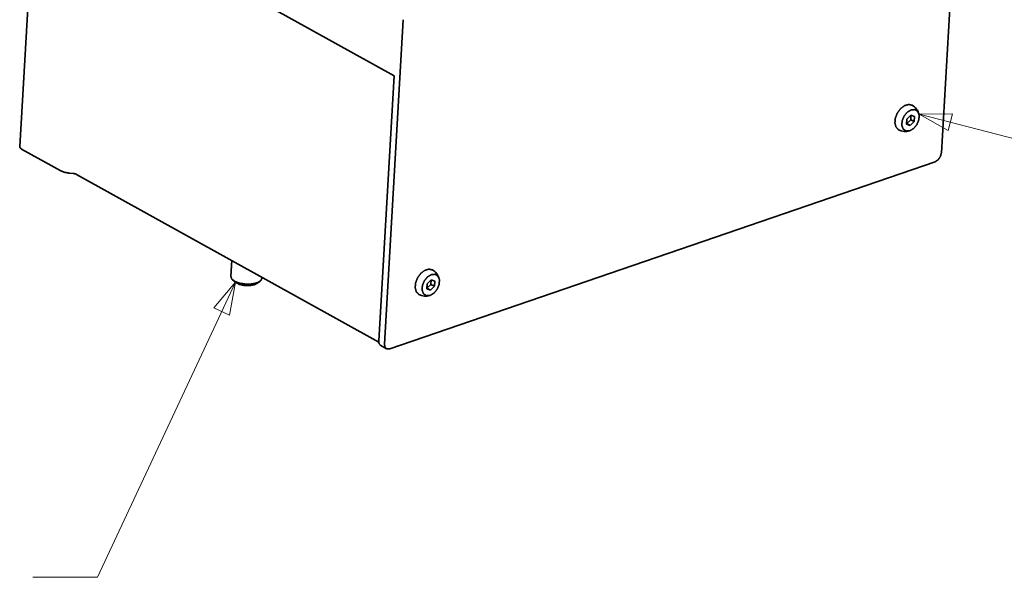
# Model space of a CAD drawing. Header units: millimetres. Extents: x 0 to 1189, y 0 to 841.
# Tile 56 of 84: x 277 to 374, y 669 to 724. Entities that reach past the tile are written whole.
import ezdxf

# ---------------------------------------------------------------- set-up
doc = ezdxf.new("R2010")
doc.units = ezdxf.units.MM
doc.layers.add('1', color=7, linetype='Continuous')

msp = doc.modelspace()

# ---------------------------------------------------------------- linework, layer by layer
at = {"layer": '1', "color": 2, "linetype": 'Continuous', "lineweight": 35}
for p, q in [((279.1, 744.602), (277.172, 711.42)), ((281.209, 709.045), (277.357, 711.183)), ((282.074, 708.815), (282.42, 708.788)), ((312.456, 692.213), (282.763, 708.697))]:
    msp.add_line(p, q, dxfattribs=at)
at = {"layer": '1', "color": 3, "linetype": 'Continuous', "lineweight": 35}
for p, q in [((367.759, 710.805), (369.611, 742.673)), ((313.966, 718.368), (284.471, 734.742)), ((313.021, 692.023), (314.873, 723.891)), ((313.966, 718.368), (312.454, 692.338)), ((313.545, 691.546), (367.156, 709.941)), ((312.653, 691.875), (313.22, 691.561))]:
    msp.add_line(p, q, dxfattribs=at)
at = {"layer": '1', "color": 214, "linetype": 'Continuous', "lineweight": 35}
for p, q in [((364.755, 714.523), (364.365, 714.135)), ((364.744, 714.067), (364.77, 714.517)), ((365.116, 714.393), (364.755, 714.523)), ((365.086, 713.877), (365.116, 714.393)), ((364.365, 714.135), (364.335, 713.619)), ((364.335, 713.619), (364.695, 713.49)), ((364.338, 713.685), (364.353, 713.68)), ((364.353, 713.68), (364.744, 714.067)), ((364.353, 713.68), (364.695, 713.49)), ((364.695, 713.49), (365.086, 713.877)), ((364.744, 714.067), (365.086, 713.877)), ((298.012, 700.232), (297.922, 698.679)), ((298.103, 698.33), (298.374, 698.094)), ((300.472, 697.972), (300.767, 698.176)), ((300.989, 698.501), (300.993, 698.577)), ((317.216, 697.957), (317.186, 697.441)), ((317.204, 697.502), (317.595, 697.889)), ((317.606, 698.344), (317.216, 697.957)), ((317.595, 697.889), (317.621, 698.339)), ((317.595, 697.889), (317.937, 697.699)), ((317.967, 698.215), (317.606, 698.344)), ((317.937, 697.699), (317.967, 698.215)), ((317.186, 697.441), (317.546, 697.312)), ((317.189, 697.507), (317.204, 697.502)), ((317.204, 697.502), (317.546, 697.312)), ((317.546, 697.312), (317.937, 697.699))]:
    msp.add_line(p, q, dxfattribs=at)
at = {"layer": '1', "color": 3, "linetype": 'Continuous', "lineweight": 13}
for p, q in [((368.848, 714.64), (365.561, 714.605)), ((365.561, 714.605), (368.425, 712.992)), ((396.558, 706.649), (365.561, 714.605)), ((368.425, 712.992), (368.848, 714.64)), ((284.812, 669.109), (298.374, 698.094)), ((298.374, 698.094), (296.258, 695.578)), ((297.799, 694.857), (298.374, 698.094)), ((296.258, 695.578), (297.799, 694.857)), ((278.462, 669.109), (284.812, 669.109))]:
    msp.add_line(p, q, dxfattribs=at)
at = {"layer": '1', "color": 214, "linetype": 'Continuous', "lineweight": 35}
for centre, start, end in [((364.224, 714.285), 13.48312, 60.96396), ((364.224, 714.285), 240.96396, 288.44479), ((317.075, 698.107), 13.48312, 60.96396), ((317.075, 698.107), 240.96396, 288.44479)]:
    msp.add_arc(centre, 1.375, start, end, dxfattribs=at)
for points, knots in [([(363.556, 713.082), (363.304, 713.342), (363.192, 713.745), (363.237, 714.231), (363.432, 714.724), (363.748, 715.151), (364.136, 715.446), (364.537, 715.563), (364.891, 715.487)], [0, 0, 0.100655, 0.217009, 0.352481, 0.50001, 0.647521, 0.783008, 0.899356, 1, 1]), ([(364.666, 712.983), (364.299, 712.956), (364.016, 713.137), (363.874, 713.491), (363.9, 713.946), (364.09, 714.414), (364.406, 714.8), (364.785, 715.03), (365.152, 715.056), (365.435, 714.875), (365.577, 714.522), (365.55, 714.066), (365.36, 713.599), (365.045, 713.212), (364.666, 712.983)], [0, 0, 0.061606, 0.117805, 0.181562, 0.25792, 0.342347, 0.425879, 0.500001, 0.561606, 0.617806, 0.681563, 0.757921, 0.842351, 0.925878, 1, 1]), ([(316.407, 696.904), (316.155, 697.164), (316.043, 697.567), (316.088, 698.053), (316.283, 698.546), (316.599, 698.973), (316.987, 699.267), (317.388, 699.385), (317.742, 699.309)], [0, 0, 0.100638, 0.216994, 0.352488, 0.499996, 0.64751, 0.782997, 0.899352, 1, 1]), ([(317.517, 696.805), (317.15, 696.778), (316.867, 696.959), (316.725, 697.313), (316.751, 697.768), (316.941, 698.236), (317.257, 698.622), (317.636, 698.852), (318.003, 698.878), (318.286, 698.697), (318.428, 698.343), (318.401, 697.888), (318.211, 697.421), (317.896, 697.034), (317.517, 696.805)], [0, 0, 0.061602, 0.117809, 0.181556, 0.257914, 0.342343, 0.425873, 0.499998, 0.561601, 0.6178, 0.681559, 0.757918, 0.842347, 0.925875, 1, 1]), ([(297.922, 698.679), (298.023, 698.412), (298.343, 698.172), (298.832, 697.995), (299.415, 697.91), (300.005, 697.927), (300.511, 698.046), (300.857, 698.247), (300.989, 698.501)], [0, 0, 0.079628, 0.190949, 0.335684, 0.499994, 0.664309, 0.809042, 0.920367, 1, 1]), ([(300.234, 697.857), (299.76, 697.765), (299.222, 697.779), (298.727, 697.897), (298.374, 698.094)], [0, 0, 0.249515, 0.527637, 0.790599, 1, 1]), ([(300.472, 697.972), (300.364, 697.91), (300.234, 697.857)], [0, 0, 0.470461, 1, 1])]:
    msp.add_open_spline(points, degree=1, knots=knots, dxfattribs=at)
at = {"layer": '1', "color": 2, "linetype": 'Continuous', "lineweight": 35}
for points, knots in [([(277.357, 711.183), (277.216, 711.296), (277.172, 711.42)], [0, 0, 0.578391, 1, 1]), ([(281.209, 709.045), (281.599, 708.894), (282.074, 708.815)], [0, 0, 0.464941, 1, 1]), ([(282.763, 708.697), (282.608, 708.757), (282.42, 708.788)], [0, 0, 0.464918, 1, 1])]:
    msp.add_open_spline(points, degree=1, knots=knots, dxfattribs=at)
at = {"layer": '1', "color": 3, "linetype": 'Continuous', "lineweight": 35}
for points, knots in [([(367.156, 709.941), (367.443, 710.127), (367.664, 710.444), (367.759, 710.805)], [0, 0, 0.310713, 0.660783, 1, 1]), ([(312.653, 691.875), (312.497, 692.055), (312.454, 692.338)], [0, 0, 0.45412, 1, 1]), ([(313.021, 692.023), (313.077, 691.714), (313.269, 691.539), (313.545, 691.546)], [0, 0, 0.36973, 0.674897, 1, 1])]:
    msp.add_open_spline(points, degree=1, knots=knots, dxfattribs=at)
at = {"layer": '1', "color": 214, "linetype": 'Continuous', "lineweight": 13}
msp.add_open_spline([(300.472, 697.972), (300.126, 697.824), (299.66, 697.759), (299.155, 697.789), (298.7, 697.907), (298.374, 698.094)], degree=1, knots=[0, 0, 0.171045, 0.385024, 0.614977, 0.828966, 1, 1], dxfattribs=at)

doc.saveas('drawing.dxf')
